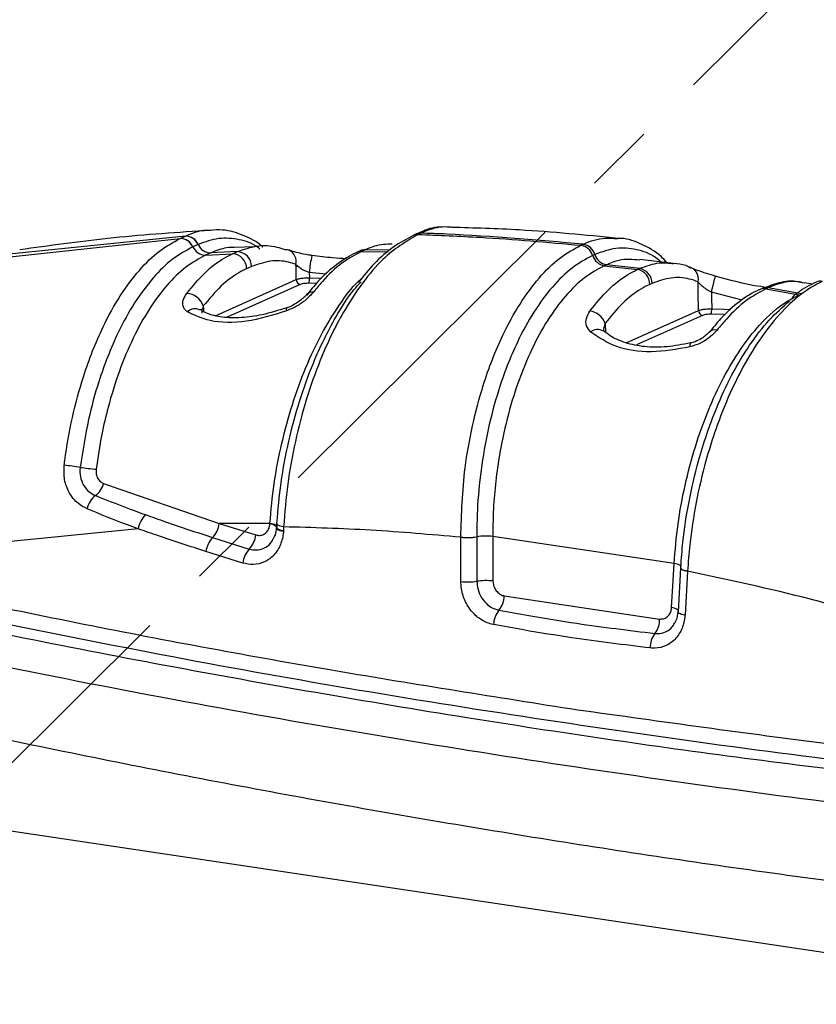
# Model space of a CAD drawing. Header units: millimetres. Extents: x 12 to 859, y 4 to 555.
# Tile 51 of 69: x 667 to 682, y 402 to 420. Entities that reach past the tile are written whole.
import ezdxf

# ---------------------------------------------------------------- set-up
doc = ezdxf.new("R2010")
doc.units = ezdxf.units.MM
doc.linetypes.add('CENTER', pattern=[10.16, 6.35, -1.27, 1.27, -1.27])
doc.layers.add('DEFAULT_1', color=7, linetype='CENTER')
doc.dimstyles.new('SLDDIMSTYLE1', dxfattribs={"dimtxt": 0.18, "dimasz": 3.556, "dimexe": 0, "dimexo": 0.0625, "dimgap": 0, "dimtad": 0, "dimtih": 1, "dimtoh": 1, "dimdec": 0, "dimrnd": 1e-09, "dimzin": 0, "dimdsep": 46, "dimtxsty": 'Standard', "dimsah": 1, "dimcen": 0.09, "dimadec": 0, "dimazin": 0, "dimtfac": 3.556, "dimtdec": 0, "dimtofl": 0, "dimtmove": 0, "dimatfit": 3, "dimfxl": 1, "dimfrac": 2, "dimtolj": 1, "dimtzin": 0, "dimarcsym": 0})

msp = doc.modelspace()

# ---------------------------------------------------------------- linework, layer by layer
at = {"color": 7, "linetype": 'Continuous', "lineweight": 25}
for p, q in [((674.948, 416.097), (674.876, 416.097)), ((666.559, 415.52), (670.01, 415.892)), ((670.109, 415.937), (666.711, 415.588)), ((670.01, 415.892), (670.012, 415.893)), ((670.012, 415.893), (670.107, 415.936)), ((670.107, 415.936), (670.109, 415.937)), ((674.321, 415.975), (674.264, 415.95)), ((674.345, 415.966), (674.344, 415.965)), ((674.402, 415.991), (674.345, 415.966)), ((674.403, 415.992), (674.402, 415.991)), ((670.244, 415.741), (670.241, 415.74)), ((670.338, 415.783), (670.244, 415.741)), ((670.341, 415.784), (670.338, 415.783)), ((671.371, 415.743), (670.997, 415.731)), ((673.38, 415.687), (673.315, 415.657)), ((677.315, 415.769), (677.356, 415.787)), ((677.315, 415.769), (677.315, 415.769)), ((677.356, 415.787), (677.357, 415.788)), ((670.568, 415.63), (670.474, 415.588)), ((670.474, 415.588), (670.966, 415.614)), ((671.054, 415.653), (670.568, 415.63)), ((670.966, 415.614), (671.054, 415.653)), ((673.303, 415.671), (673.238, 415.642)), ((677.57, 415.601), (677.529, 415.583)), ((677.529, 415.583), (677.529, 415.583)), ((677.571, 415.602), (677.57, 415.601)), ((679.005, 415.436), (678.387, 415.507)), ((671.312, 415.381), (671.223, 415.342)), ((677.782, 415.415), (677.741, 415.397)), ((677.741, 415.397), (678.347, 415.327)), ((678.386, 415.345), (677.782, 415.415)), ((678.347, 415.327), (678.386, 415.345)), ((672.492, 415.072), (672.36, 415.076)), ((678.611, 415.074), (678.572, 415.056)), ((680.619, 414.982), (680.579, 414.964)), ((680.728, 414.995), (680.688, 414.977)), ((680.688, 414.977), (681.293, 414.866)), ((681.333, 414.885), (680.728, 414.995)), ((681.539, 415.059), (681.384, 415.083)), ((677.724, 414.205), (677.723, 414.205)), ((668.616, 411.426), (670.724, 410.698)), ((671.647, 410.7), (670.724, 410.698)), ((670.724, 410.698), (671.39, 410.489)), ((671.646, 410.689), (671.647, 410.7)), ((671.774, 410.695), (671.77, 410.621)), ((669.246, 410.599), (665.28, 410.209)), ((671.766, 410.622), (671.765, 410.611)), ((671.893, 410.563), (671.892, 410.552)), ((670.602, 410.442), (671.271, 410.232)), ((675.124, 410.446), (675.124, 410.449)), ((675.128, 409.637), (675.124, 410.446)), ((675.416, 410.455), (675.416, 410.453)), ((679.014, 409.968), (675.708, 410.462)), ((671.152, 409.975), (670.48, 410.186)), ((679.131, 409.887), (679.085, 409.085)), ((679.258, 409.828), (679.212, 409.026)), ((679.258, 409.831), (679.258, 409.828)), ((675.918, 409.378), (678.748, 408.956)), ((647.475, 408), (724.357, 396.511))]:
    msp.add_line(p, q, dxfattribs=at)
at = {"color": 8, "linetype": 'Continuous', "lineweight": 25}
for p, q in [((673.833, 415.678), (673.38, 415.687)), ((673.315, 415.657), (673.8, 415.65)), ((670.665, 414.488), (672.127, 415.144)), ((672.671, 415.242), (672.364, 415.273)), ((672.366, 415.176), (672.588, 415.169)), ((672.2, 415.054), (670.869, 414.457)), ((680.251, 414.768), (679.692, 414.912)), ((678.142, 413.989), (679.459, 414.58)), ((679.533, 414.49), (678.331, 413.951)), ((677.755, 414.344), (677.762, 414.186))]:
    msp.add_line(p, q, dxfattribs=at)
at = {"color": 7, "linetype": 'Continuous', "lineweight": 25, "flags": 128}
for points in [[(671.918, 415.693), (671.964, 415.689), (671.995, 415.68)], [(672.127, 415.144), (672.123, 415.363), (672.122, 415.419)], [(672.364, 415.273), (672.366, 415.182), (672.366, 415.176)], [(679.692, 414.912), (679.707, 414.973), (679.723, 415.035), (679.739, 415.092), (679.752, 415.142), (679.762, 415.18), (679.77, 415.205), (679.773, 415.214), (679.773, 415.208)], [(679.459, 414.58), (679.453, 414.905), (679.449, 415.104)], [(679.692, 414.912), (679.694, 414.808), (679.698, 414.612)], [(679.942, 414.502), (679.918, 414.504), (679.692, 414.511)], [(671.77, 410.695), (671.77, 410.697), (671.774, 410.706)], [(671.77, 410.632), (671.774, 410.641), (671.774, 410.642)], [(675.416, 410.453), (675.418, 409.955), (675.42, 409.643)], [(675.708, 410.462), (675.71, 409.964), (675.712, 409.65)], [(678.967, 409.163), (678.995, 409.657), (679.014, 409.968)], [(679.136, 409.899), (679.132, 409.891), (679.134, 409.881), (679.141, 409.872), (679.155, 409.863), (679.174, 409.854), (679.198, 409.846), (679.226, 409.838), (679.258, 409.831)]]:
    msp.add_lwpolyline(points, dxfattribs=at)
at = {"color": 8, "linetype": 'Continuous', "lineweight": 25, "flags": 128}
for points in [[(670.433, 414.662), (670.436, 414.607), (670.438, 414.562)], [(671.954, 414.628), (671.948, 414.623), (671.944, 414.604), (671.946, 414.571)], [(679.698, 414.612), (679.933, 414.604), (680.047, 414.598)], [(671.774, 410.642), (671.772, 410.65), (671.764, 410.659), (671.751, 410.668), (671.732, 410.677), (671.708, 410.686), (671.679, 410.693), (671.647, 410.7)], [(671.897, 410.636), (671.865, 410.643), (671.836, 410.651), (671.812, 410.66), (671.793, 410.669), (671.78, 410.678), (671.772, 410.688), (671.77, 410.695)], [(671.892, 410.552), (671.86, 410.559), (671.831, 410.566), (671.807, 410.575), (671.788, 410.584), (671.775, 410.593), (671.767, 410.602), (671.765, 410.611)], [(671.893, 410.563), (671.86, 410.57), (671.832, 410.578), (671.808, 410.587), (671.789, 410.595), (671.775, 410.605), (671.768, 410.614), (671.766, 410.622)], [(679.14, 409.909), (679.138, 409.917), (679.131, 409.926), (679.117, 409.936), (679.098, 409.945), (679.074, 409.953), (679.046, 409.961), (679.014, 409.968)], [(679.131, 409.887), (679.133, 409.879), (679.141, 409.87), (679.155, 409.86), (679.174, 409.851), (679.198, 409.843), (679.226, 409.835), (679.258, 409.828)], [(679.212, 409.026), (679.179, 409.033), (679.151, 409.041), (679.127, 409.049), (679.108, 409.058), (679.095, 409.068), (679.087, 409.077), (679.085, 409.085)]]:
    msp.add_lwpolyline(points, dxfattribs=at)
at = {"color": 7, "linetype": 'Continuous', "lineweight": 25}
for centre, radius, start, end in [((670.01, 415.641), 0.251, 23.1239, 90.1386), ((670.013, 415.642), 0.251, 23.1361, 90.1542), ((670.107, 415.684), 0.251, 23.1361, 90.1542), ((670.11, 415.685), 0.251, 23.1477, 90.1698), ((674.396, 415.81), 0.182, 87.7646, 114.3444), ((670.476, 415.84), 0.252, 203.1825, 269.6627), ((670.57, 415.882), 0.252, 203.1825, 269.6627), ((673.377, 415.505), 0.181, 89.1439, 114.0729), ((677.274, 415.506), 0.266, 16.801, 81.1303), ((677.274, 415.506), 0.266, 16.8027, 81.133), ((677.315, 415.524), 0.266, 16.8027, 81.133), ((677.316, 415.525), 0.266, 16.8043, 81.1357), ((670.953, 415.343), 0.27, 359.6596, 87.2436), ((671.041, 415.383), 0.27, 359.6596, 87.2436), ((677.785, 415.66), 0.267, 196.8431, 260.6665), ((677.825, 415.679), 0.267, 196.8431, 260.6665), ((678.294, 415.054), 0.278, 0.4622, 79.0758), ((678.334, 415.072), 0.278, 0.4622, 79.0758), ((679.236, 415.159), 0.22, 345.3844, 79.4083), ((672.22, 415.145), 0.0929, 180.5729, 257.8091), ((671.786, 415.163), 0.581, 351.3607, 1.3358), ((670.113, 414.554), 0.338, 18.6732, 87.1942), ((679.118, 414.599), 0.581, 351.3607, 1.3358), ((677.43, 414.229), 0.345, 19.5818, 81.8519), ((679.552, 414.58), 0.0929, 180.5729, 257.8091), ((666.939, 403.59), 8.226, 81.2677, 83.3102), ((669.979, 425.304), 13.701, 262.4909, 263.7127), ((668.232, 411.53), 0.398, 305.8278, 344.938), ((668.733, 410.875), 0.427, 128.8671, 168.1002), ((669.71, 410.526), 0.469, 134.9035, 171.1514), ((670.257, 410.763), 0.472, 317.0361, 351.9944), ((670.928, 410.546), 0.465, 317.4663, 352.8834), ((670.947, 410.12), 0.472, 137.0371, 171.9947), ((675.245, 411.582), 1.14, 263.8933, 278.6182), ((675.245, 411.577), 1.137, 263.9077, 278.6623), ((675.588, 409.331), 1.137, 83.9065, 98.662), ((671.614, 409.917), 0.465, 137.4672, 172.8836), ((675.248, 410.768), 1.137, 263.9076, 278.6622), ((675.591, 408.519), 1.137, 83.9064, 98.662), ((675.494, 409.387), 0.424, 320.363, 358.8274), ((676.147, 408.846), 0.424, 140.3632, 178.8275), ((678.346, 408.938), 0.402, 322.1578, 2.483), ((678.981, 408.445), 0.402, 142.1575, 182.4829)]:
    msp.add_arc(centre, radius, start, end, dxfattribs=at)
at = {"color": 8, "linetype": 'Continuous', "lineweight": 25}
for centre, radius, start, end in [((674.337, 415.783), 0.182, 87.7549, 114.2101), ((674.338, 415.783), 0.182, 87.7614, 114.0492), ((674.395, 415.809), 0.182, 87.7616, 114.0207), ((671.896, 415.471), 0.231, 347.0943, 64.7995), ((674.392, 415.102), 2.036, 166.3477, 175.1666), ((673.312, 415.476), 0.181, 89.143, 114.2195), ((680.655, 414.794), 0.186, 79.4733, 113.9926), ((680.694, 414.812), 0.186, 79.4676, 114.5384), ((681.68, 414.928), 0.186, 78.1528, 114.1561), ((672.422, 414.776), 0.141, 82.583, 138.8259), ((670.282, 414.417), 0.193, 62.5206, 134.4577), ((677.62, 414.049), 0.186, 55.5679, 132.149), ((679.757, 414.079), 0.15, 73.97, 138.077), ((679.38, 413.942), 0.0813, 146.8974, 197.3264), ((671.637, 410.49), 0.199, 47.1951, 87.3397), ((678.946, 408.922), 0.242, 54.3258, 85.069)]:
    msp.add_arc(centre, radius, start, end, dxfattribs=at)
at = {"color": 7, "linetype": 'Continuous', "lineweight": 25}
for points, knots in [([(670.109, 415.937), (670.237, 415.991), (670.389, 416.055), (670.538, 416.044), (670.561, 416.042)], [0, 0, 0, 0, 0.840799, 1, 1, 1, 1]), ([(671.515, 415.734), (671.514, 415.736), (671.409, 415.84), (671.165, 415.955), (670.841, 416.062), (670.639, 416.046), (670.565, 416.04)], [0, 0, 0, 0, 0.005213, 0.399484, 0.781697, 1, 1, 1, 1]), ([(674.779, 416.098), (674.767, 416.098), (674.635, 416.1), (674.479, 416.056), (674.342, 415.98), (674.323, 415.97)], [0, 0, 0, 0, 0.078352, 0.87094, 1, 1, 1, 1]), ([(674.961, 416.093), (674.905, 416.099), (674.726, 416.118), (674.535, 416.044), (674.403, 415.992)], [0, 0, 0, 0, 0.3084843, 1, 1, 1, 1]), ([(677.998, 415.894), (677.396, 415.953), (676.381, 416.054), (675.371, 416.083), (674.961, 416.095)], [0, 0, 0, 0, 0.593807, 1, 1, 1, 1]), ([(670.45, 416.034), (669.863, 415.994), (668.734, 415.917), (667.621, 415.76), (667.087, 415.685)], [0, 0, 0, 0, 0.520138, 1, 1, 1, 1]), ([(667.898, 411.76), (667.901, 411.789), (667.939, 412.081), (668.038, 412.633), (668.262, 413.468), (668.56, 414.223), (668.914, 414.862), (669.26, 415.326), (669.629, 415.684), (669.883, 415.823), (670.01, 415.892)], [0, 0, 0, 0, 0.014971, 0.151334, 0.28769, 0.472347, 0.605708, 0.739062, 0.869532, 1, 1, 1, 1]), ([(674.344, 415.965), (674.129, 415.837), (673.784, 415.631), (673.33, 415.095), (672.936, 414.495), (672.587, 413.77), (672.301, 412.96), (672.101, 412.195), (671.959, 411.411), (671.918, 410.894), (671.897, 410.636)], [0, 0, 0, 0, 0.1799198, 0.2902282, 0.4005405, 0.552968, 0.6651245, 0.7772858, 0.8886415, 1, 1, 1, 1]), ([(674.262, 415.948), (674.143, 415.885), (673.897, 415.755), (673.559, 415.464), (673.35, 415.208), (673.254, 415.09)], [0, 0, 0, 0, 0.336864, 0.693873, 1, 1, 1, 1]), ([(674.345, 415.966), (674.724, 415.951), (675.713, 415.912), (676.704, 415.824), (677.315, 415.769)], [0, 0, 0, 0, 0.383273, 1, 1, 1, 1]), ([(677.357, 415.788), (676.527, 415.861), (675.54, 415.947), (674.558, 415.985), (674.402, 415.991)], [0, 0, 0, 0, 0.840993, 1, 1, 1, 1]), ([(678.886, 415.45), (678.85, 415.489), (678.713, 415.638), (678.433, 415.789), (678.157, 415.898), (678.003, 415.895), (677.979, 415.894)], [0, 0, 0, 0, 0.140787, 0.539074, 0.927737, 1, 1, 1, 1]), ([(670.241, 415.74), (670.118, 415.672), (669.871, 415.537), (669.512, 415.187), (669.175, 414.734), (668.831, 414.112), (668.548, 413.387), (668.317, 412.552), (668.234, 412.015), (668.188, 411.72)], [0, 0, 0, 0, 0.130713, 0.26143, 0.394912, 0.528402, 0.712994, 0.8428, 1, 1, 1, 1]), ([(671.054, 415.653), (671.174, 415.695), (671.416, 415.78), (671.705, 415.763), (671.87, 415.709), (671.918, 415.693)], [0, 0, 0, 0, 0.407832, 0.827493, 1, 1, 1, 1]), ([(673.875, 415.791), (673.768, 415.786), (673.605, 415.779), (673.437, 415.71), (673.38, 415.687)], [0, 0, 0, 0, 0.658843, 1, 1, 1, 1]), ([(675.124, 410.449), (675.139, 410.87), (675.162, 411.553), (675.332, 412.485), (675.55, 413.314), (675.845, 414.07), (676.199, 414.714), (676.548, 415.187), (676.924, 415.555), (677.184, 415.698), (677.315, 415.769)], [0, 0, 0, 0, 0.1797791, 0.2909693, 0.4021594, 0.5554865, 0.6666692, 0.7778518, 0.8889259, 1, 1, 1, 1]), ([(670.474, 415.588), (670.354, 415.522), (670.113, 415.391), (669.765, 415.051), (669.441, 414.615), (669.148, 414.087), (668.895, 413.483), (668.709, 412.883), (668.567, 412.281), (668.51, 411.898), (668.478, 411.685)], [0, 0, 0, 0, 0.131276, 0.262555, 0.393836, 0.525124, 0.657174, 0.789233, 0.882925, 1, 1, 1, 1]), ([(670.13, 414.892), (670.238, 415.022), (670.457, 415.288), (670.744, 415.504), (670.916, 415.589), (670.966, 415.614)], [0, 0, 0, 0, 0.407836, 0.827461, 1, 1, 1, 1]), ([(672.414, 415.583), (672.405, 415.584), (672.354, 415.589), (672.25, 415.609), (672.118, 415.64), (672.026, 415.668), (672.001, 415.678), (671.995, 415.68)], [0, 0, 0, 0, 0.049181, 0.285926, 0.5703, 0.899046, 1, 1, 1, 1]), ([(673.238, 415.64), (673.231, 415.638), (673.104, 415.589), (672.861, 415.424), (672.559, 415.168), (672.386, 414.945), (672.319, 414.859)], [0, 0, 0, 0, 0.021431, 0.386037, 0.763271, 1, 1, 1, 1]), ([(673.039, 415.524), (672.957, 415.528), (672.756, 415.539), (672.541, 415.567), (672.414, 415.583)], [0, 0, 0, 0, 0.411105, 1, 1, 1, 1]), ([(673.315, 415.657), (673.196, 415.593), (672.956, 415.463), (672.662, 415.187), (672.494, 414.981), (672.44, 414.915)], [0, 0, 0, 0, 0.398117, 0.807781, 1, 1, 1, 1]), ([(677.529, 415.583), (677.403, 415.514), (677.152, 415.377), (676.79, 415.022), (676.453, 414.566), (676.111, 413.945), (675.828, 413.216), (675.615, 412.416), (675.487, 411.681), (675.423, 411.02), (675.418, 410.617), (675.416, 410.455)], [0, 0, 0, 0, 0.111045, 0.22209, 0.333236, 0.444382, 0.597648, 0.708784, 0.81992, 0.927428, 1, 1, 1, 1]), ([(671.223, 415.342), (671.176, 415.319), (671.017, 415.24), (670.747, 415.038), (670.539, 414.789), (670.433, 414.662)], [0, 0, 0, 0, 0.172526, 0.580349, 1, 1, 1, 1]), ([(672.122, 415.419), (672.077, 415.434), (671.926, 415.484), (671.655, 415.501), (671.427, 415.422), (671.312, 415.381)], [0, 0, 0, 0, 0.172525, 0.580346, 1, 1, 1, 1]), ([(672.364, 415.273), (672.335, 415.283), (672.277, 415.302), (672.202, 415.348), (672.151, 415.388), (672.128, 415.412), (672.122, 415.419)], [0, 0, 0, 0, 0.262583, 0.542941, 0.859163, 1, 1, 1, 1]), ([(677.741, 415.397), (677.62, 415.331), (677.378, 415.199), (677.029, 414.855), (676.705, 414.418), (676.414, 413.886), (676.163, 413.28), (675.962, 412.613), (675.796, 411.819), (675.716, 411.087), (675.71, 410.609), (675.708, 410.462)], [0, 0, 0, 0, 0.111317, 0.222416, 0.333515, 0.444613, 0.555712, 0.666811, 0.777909, 0.931626, 1, 1, 1, 1]), ([(677.479, 414.57), (677.588, 414.704), (677.809, 414.976), (678.106, 415.207), (678.288, 415.297), (678.347, 415.327)], [0, 0, 0, 0, 0.396567, 0.804634, 1, 1, 1, 1]), ([(679.322, 415.354), (679.291, 415.37), (679.191, 415.422), (679.08, 415.429), (679.004, 415.434)], [0, 0, 0, 0, 0.312476, 1, 1, 1, 1]), ([(679.276, 415.376), (679.284, 415.373), (679.326, 415.356), (679.426, 415.318), (679.59, 415.26), (679.712, 415.226), (679.773, 415.208)], [0, 0, 0, 0, 0.075808, 0.405564, 0.704928, 1, 1, 1, 1]), ([(672.127, 415.144), (672.144, 415.15), (672.177, 415.161), (672.253, 415.173), (672.319, 415.177), (672.357, 415.176), (672.366, 415.176)], [0, 0, 0, 0, 0.300217, 0.600458, 0.900612, 1, 1, 1, 1]), ([(679.449, 415.104), (679.396, 415.122), (679.238, 415.177), (678.957, 415.195), (678.727, 415.115), (678.611, 415.074)], [0, 0, 0, 0, 0.1953664, 0.591933, 1, 1, 1, 1]), ([(679.773, 415.208), (680.016, 415.142), (680.347, 415.053), (680.629, 415.015), (680.703, 415.005)], [0, 0, 0, 0, 0.736752, 1, 1, 1, 1]), ([(671.774, 410.706), (671.796, 410.951), (671.84, 411.448), (671.982, 412.199), (672.18, 412.935), (672.459, 413.712), (672.799, 414.396), (673.102, 414.878), (673.264, 415.057), (673.308, 415.105)], [0, 0, 0, 0, 0.147254, 0.298635, 0.446504, 0.598626, 0.802078, 0.94704, 1, 1, 1, 1]), ([(672.36, 415.076), (672.353, 415.076), (672.328, 415.076), (672.284, 415.073), (672.234, 415.066), (672.211, 415.058), (672.2, 415.054)], [0, 0, 0, 0, 0.099395, 0.399547, 0.699775, 1, 1, 1, 1]), ([(678.572, 415.056), (678.516, 415.029), (678.349, 414.945), (678.069, 414.73), (677.861, 414.474), (677.755, 414.344)], [0, 0, 0, 0, 0.195366, 0.591933, 1, 1, 1, 1]), ([(681.718, 415.111), (681.716, 415.11), (681.584, 415.05), (681.318, 414.887), (680.931, 414.526), (680.562, 414.052), (680.223, 413.486), (679.884, 412.757), (679.607, 411.944), (679.406, 411.083), (679.301, 410.403), (679.27, 409.989), (679.258, 409.831)], [0, 0, 0, 0, 0.001576, 0.11271, 0.223844, 0.334978, 0.446112, 0.55568, 0.708945, 0.820092, 0.931238, 1, 1, 1, 1]), ([(679.692, 414.912), (679.661, 414.929), (679.599, 414.965), (679.521, 415.029), (679.473, 415.075), (679.453, 415.099), (679.449, 415.104)], [0, 0, 0, 0, 0.287319, 0.590603, 0.92453, 1, 1, 1, 1]), ([(680.688, 414.977), (680.569, 414.912), (680.325, 414.78), (680.026, 414.501), (679.854, 414.291), (679.798, 414.224)], [0, 0, 0, 0, 0.396567, 0.804634, 1, 1, 1, 1]), ([(681.384, 415.079), (681.347, 415.089), (681.198, 415.128), (680.935, 415.101), (680.719, 415.015), (680.62, 414.976)], [0, 0, 0, 0, 0.148538, 0.605215, 1, 1, 1, 1]), ([(681.605, 415.096), (681.491, 415.043), (681.339, 414.972), (681.198, 414.848), (681.164, 414.817)], [0, 0, 0, 0, 0.7572067, 1, 1, 1, 1]), ([(670.147, 414.555), (670.14, 414.559), (670.103, 414.584), (670.058, 414.651), (670.054, 414.766), (670.104, 414.85), (670.13, 414.892)], [0, 0, 0, 0, 0.064066, 0.336483, 0.666916, 1, 1, 1, 1]), ([(672.44, 414.915), (672.397, 414.868), (672.315, 414.778), (672.138, 414.653), (672.01, 414.598), (671.946, 414.571)], [0, 0, 0, 0, 0.361108, 0.683015, 1, 1, 1, 1]), ([(672.316, 414.869), (672.305, 414.856), (672.28, 414.827), (672.207, 414.763), (672.104, 414.694), (672.01, 414.646), (671.961, 414.632), (671.954, 414.629)], [0, 0, 0, 0, 0.164106, 0.38658, 0.679493, 0.949686, 1, 1, 1, 1]), ([(679.014, 409.968), (679.033, 410.206), (679.072, 410.679), (679.206, 411.4), (679.39, 412.096), (679.628, 412.76), (679.907, 413.36), (680.224, 413.89), (680.61, 414.382), (680.975, 414.705), (681.218, 414.828), (681.293, 414.866)], [0, 0, 0, 0, 0.111311, 0.220823, 0.333512, 0.443025, 0.555714, 0.665226, 0.777915, 0.931628, 1, 1, 1, 1]), ([(680.58, 414.963), (680.572, 414.96), (680.444, 414.911), (680.2, 414.746), (679.894, 414.486), (679.718, 414.26), (679.649, 414.171)], [0, 0, 0, 0, 0.021346, 0.3836, 0.758054, 1, 1, 1, 1]), ([(671.954, 414.629), (671.803, 414.582), (671.521, 414.495), (671.12, 414.438), (670.774, 414.449), (670.518, 414.51), (670.413, 414.573), (670.375, 414.596)], [0, 0, 0, 0, 0.240504, 0.448077, 0.664876, 0.877562, 1, 1, 1, 1]), ([(679.136, 409.899), (679.147, 410.052), (679.176, 410.447), (679.277, 411.102), (679.47, 411.932), (679.738, 412.72), (680.062, 413.419), (680.389, 413.965), (680.743, 414.427), (680.993, 414.644), (681.117, 414.752)], [0, 0, 0, 0, 0.077553, 0.201133, 0.328297, 0.501184, 0.624787, 0.748378, 0.875554, 1, 1, 1, 1]), ([(679.459, 414.58), (679.476, 414.585), (679.509, 414.597), (679.585, 414.608), (679.651, 414.612), (679.689, 414.612), (679.698, 414.612)], [0, 0, 0, 0, 0.300217, 0.600458, 0.900612, 1, 1, 1, 1]), ([(671.946, 414.571), (671.701, 414.496), (671.211, 414.346), (670.564, 414.356), (670.275, 414.493), (670.147, 414.555)], [0, 0, 0, 0, 0.356713, 0.713207, 1, 1, 1, 1]), ([(677.495, 414.187), (677.465, 414.223), (677.405, 414.296), (677.402, 414.437), (677.453, 414.526), (677.479, 414.57)], [0, 0, 0, 0, 0.328728, 0.662443, 1, 1, 1, 1]), ([(679.692, 414.511), (679.686, 414.512), (679.661, 414.512), (679.617, 414.509), (679.566, 414.502), (679.544, 414.494), (679.533, 414.49)], [0, 0, 0, 0, 0.099395, 0.399547, 0.699775, 1, 1, 1, 1]), ([(679.302, 413.917), (679.065, 413.874), (678.59, 413.788), (677.935, 413.889), (677.641, 414.089), (677.495, 414.187)], [0, 0, 0, 0, 0.3362775, 0.6713434, 1, 1, 1, 1]), ([(679.311, 413.988), (679.167, 413.961), (678.879, 413.906), (678.473, 413.909), (678.123, 413.982), (677.873, 414.091), (677.768, 414.179), (677.731, 414.21)], [0, 0, 0, 0, 0.2248472, 0.4499279, 0.6654243, 0.8818529, 1, 1, 1, 1]), ([(679.798, 414.224), (679.791, 414.214), (679.748, 414.163), (679.649, 414.075), (679.485, 413.974), (679.363, 413.936), (679.302, 413.917)], [0, 0, 0, 0, 0.075808, 0.405564, 0.704928, 1, 1, 1, 1]), ([(679.645, 414.18), (679.644, 414.178), (679.635, 414.166), (679.593, 414.124), (679.513, 414.066), (679.412, 414.013), (679.34, 413.994), (679.311, 413.987)], [0, 0, 0, 0, 0.03458, 0.250196, 0.510042, 0.806288, 1, 1, 1, 1]), ([(668.315, 410.963), (668.258, 410.993), (668.129, 411.062), (667.982, 411.251), (667.888, 411.496), (667.895, 411.671), (667.898, 411.76)], [0, 0, 0, 0, 0.2139769, 0.4805754, 0.7355618, 1, 1, 1, 1]), ([(668.188, 411.72), (668.188, 411.718), (668.181, 411.662), (668.185, 411.547), (668.244, 411.391), (668.342, 411.27), (668.427, 411.227), (668.465, 411.207)], [0, 0, 0, 0, 0.00969, 0.262486, 0.515589, 0.782727, 1, 1, 1, 1]), ([(668.478, 411.685), (668.477, 411.656), (668.475, 411.597), (668.507, 411.517), (668.556, 411.457), (668.598, 411.436), (668.616, 411.426)], [0, 0, 0, 0, 0.261483, 0.525061, 0.786497, 1, 1, 1, 1]), ([(668.465, 411.207), (668.705, 411.112), (669.007, 410.993), (669.315, 410.881), (669.379, 410.859)], [0, 0, 0, 0, 0.794591, 1, 1, 1, 1]), ([(669.246, 410.599), (669.182, 410.622), (668.868, 410.739), (668.56, 410.864), (668.315, 410.963)], [0, 0, 0, 0, 0.2052081, 1, 1, 1, 1]), ([(669.379, 410.859), (669.5, 410.815), (669.905, 410.671), (670.314, 410.536), (670.602, 410.442)], [0, 0, 0, 0, 0.298755, 1, 1, 1, 1]), ([(671.39, 410.489), (671.415, 410.484), (671.464, 410.474), (671.536, 410.496), (671.594, 410.542), (671.635, 410.609), (671.642, 410.662), (671.646, 410.689)], [0, 0, 0, 0, 0.201362, 0.402721, 0.604164, 0.805846, 1, 1, 1, 1]), ([(671.77, 410.632), (671.77, 410.636), (671.771, 410.655), (671.772, 410.674), (671.773, 410.69)], [0, 0, 0, 0, 0.194136, 1, 1, 1, 1]), ([(658.753, 410.482), (658.753, 410.482), (660.579, 410.038), (664.237, 409.196), (669.733, 408.089), (675.088, 407.163), (680.301, 406.392), (685.365, 405.817), (690.448, 405.215), (693.787, 405.297), (695.498, 404.991), (695.498, 404.991)], [0, 0, 0, 0, 0, 0.149498, 0.299044, 0.44859, 0.586293, 0.723995, 0.861997, 1, 1, 1, 1, 1]), ([(670.48, 410.186), (670.191, 410.28), (669.78, 410.415), (669.369, 410.556), (669.246, 410.599)], [0, 0, 0, 0, 0.701228, 1, 1, 1, 1]), ([(671.892, 410.552), (671.892, 410.548), (671.886, 410.464), (671.85, 410.308), (671.73, 410.116), (671.557, 409.987), (671.352, 409.934), (671.216, 409.962), (671.152, 409.975)], [0, 0, 0, 0, 0.009767, 0.211596, 0.405811, 0.617226, 0.818901, 1, 1, 1, 1]), ([(671.702, 410.409), (671.713, 410.425), (671.748, 410.476), (671.763, 410.551), (671.768, 410.607), (671.769, 410.618), (671.769, 410.62)], [0, 0, 0, 0, 0.27323, 0.861884, 0.966511, 1, 1, 1, 1]), ([(671.897, 410.636), (671.896, 410.615), (671.894, 410.591), (671.893, 410.567), (671.893, 410.563)], [0, 0, 0, 0, 0.8476568, 1, 1, 1, 1]), ([(675.124, 410.446), (674.577, 410.494), (673.5, 410.59), (672.426, 410.621), (671.897, 410.636)], [0, 0, 0, 0, 0.50786, 1, 1, 1, 1]), ([(695.679, 404.366), (692.631, 404.574), (687.282, 404.939), (679.615, 405.873), (672.689, 406.946), (665.756, 408.254), (661.139, 409.333), (658.831, 409.873)], [0, 0, 0, 0, 0.248505, 0.435999, 0.623492, 0.811746, 1, 1, 1, 1]), ([(677.116, 407.317), (675.644, 407.55), (672.641, 408.024), (668.109, 408.865), (665.052, 409.52), (663.523, 409.847)], [0, 0, 0, 0, 0.324651, 0.66225, 1, 1, 1, 1]), ([(682.467, 409.056), (682.144, 409.145), (681.079, 409.438), (680.006, 409.668), (679.258, 409.828)], [0, 0, 0, 0, 0.3025522, 1, 1, 1, 1]), ([(675.723, 408.854), (675.72, 408.855), (675.645, 408.869), (675.505, 408.926), (675.324, 409.08), (675.191, 409.289), (675.134, 409.488), (675.129, 409.603), (675.128, 409.637)], [0, 0, 0, 0, 0.011088, 0.235223, 0.446521, 0.681613, 0.905924, 1, 1, 1, 1]), ([(675.42, 409.643), (675.421, 409.62), (675.424, 409.543), (675.462, 409.409), (675.552, 409.269), (675.676, 409.16), (675.771, 409.132), (675.821, 409.116)], [0, 0, 0, 0, 0.094121, 0.318524, 0.553668, 0.76497, 1, 1, 1, 1]), ([(675.712, 409.65), (675.714, 409.621), (675.719, 409.565), (675.758, 409.486), (675.814, 409.423), (675.871, 409.39), (675.907, 409.381), (675.918, 409.378)], [0, 0, 0, 0, 0.224655, 0.449318, 0.673831, 0.89805, 1, 1, 1, 1]), ([(690.721, 405.491), (688.455, 405.693), (683.921, 406.099), (677.111, 407.014), (670.298, 408.134), (665.764, 409.084), (663.496, 409.559)], [0, 0, 0, 0, 0.2498768, 0.5, 0.7498768, 1, 1, 1, 1]), ([(675.821, 409.116), (676.002, 409.083), (676.476, 408.997), (677.423, 408.844), (678.19, 408.75), (678.664, 408.692)], [0, 0, 0, 0, 0.192016, 0.500008, 1, 1, 1, 1]), ([(678.748, 408.956), (678.772, 408.956), (678.822, 408.955), (678.888, 408.991), (678.937, 409.048), (678.962, 409.11), (678.966, 409.151), (678.967, 409.163)], [0, 0, 0, 0, 0.223928, 0.447849, 0.671912, 0.896266, 1, 1, 1, 1]), ([(679.021, 408.882), (679.033, 408.899), (679.074, 408.958), (679.083, 409.038), (679.089, 409.095)], [0, 0, 0, 0, 0.278259, 1, 1, 1, 1]), ([(679.212, 409.026), (679.211, 409.022), (679.206, 408.939), (679.17, 408.783), (679.05, 408.591), (678.877, 408.462), (678.707, 408.419), (678.608, 408.426), (678.579, 408.428)], [0, 0, 0, 0, 0.010852, 0.235297, 0.451216, 0.686318, 0.910578, 1, 1, 1, 1]), ([(678.579, 408.428), (678.103, 408.486), (677.333, 408.581), (676.381, 408.735), (675.906, 408.821), (675.723, 408.854)], [0, 0, 0, 0, 0.499992, 0.807984, 1, 1, 1, 1]), ([(660.016, 408.311), (660.811, 408.119), (663.099, 407.569), (666.887, 406.736), (671.381, 405.845), (675.878, 405.057), (680.377, 404.37), (684.875, 403.786), (689.37, 403.305), (693.584, 402.944), (696.297, 402.782), (697.514, 402.709)], [0, 0, 0, 0, 0.063754, 0.183616, 0.303468, 0.423303, 0.54312, 0.66292, 0.782702, 0.902467, 1, 1, 1, 1]), ([(690.71, 405.785), (689.241, 405.909), (686.243, 406.162), (681.71, 406.671), (678.647, 407.102), (677.116, 407.317)], [0, 0, 0, 0, 0.324651, 0.66225, 1, 1, 1, 1])]:
    msp.add_open_spline(points, degree=3, knots=knots, dxfattribs=at)
at = {"color": 8, "linetype": 'Continuous', "lineweight": 25}
for points, knots in [([(671.466, 415.699), (671.457, 415.707), (671.339, 415.806), (671.087, 415.881), (670.718, 415.918), (670.467, 415.829), (670.341, 415.784)], [0, 0, 0, 0, 0.028006, 0.354193, 0.677101, 1, 1, 1, 1]), ([(677.357, 415.788), (677.358, 415.789), (677.489, 415.847), (677.701, 415.918), (677.904, 415.895), (677.981, 415.886)], [0, 0, 0, 0, 0.008861, 0.6246, 1, 1, 1, 1]), ([(670.997, 415.731), (670.951, 415.73), (670.809, 415.726), (670.665, 415.669), (670.568, 415.63)], [0, 0, 0, 0, 0.3266643, 1, 1, 1, 1]), ([(678.773, 415.463), (678.743, 415.49), (678.604, 415.61), (678.327, 415.702), (677.953, 415.737), (677.698, 415.647), (677.571, 415.602)], [0, 0, 0, 0, 0.086881, 0.389814, 0.694907, 1, 1, 1, 1]), ([(678.386, 415.498), (678.26, 415.51), (678.061, 415.529), (677.857, 415.446), (677.782, 415.415)], [0, 0, 0, 0, 0.631875, 1, 1, 1, 1]), ([(678.386, 415.345), (678.507, 415.39), (678.715, 415.469), (678.919, 415.445), (679.005, 415.434)], [0, 0, 0, 0, 0.576357, 1, 1, 1, 1]), ([(671.647, 410.7), (671.668, 410.94), (671.712, 411.425), (671.854, 412.157), (672.049, 412.875), (672.293, 413.545), (672.584, 414.162), (672.906, 414.683), (673.158, 415.024), (673.301, 415.151), (673.325, 415.172)], [0, 0, 0, 0, 0.137981, 0.279931, 0.417863, 0.55984, 0.696777, 0.837776, 0.973123, 1, 1, 1, 1]), ([(681.383, 415.078), (681.344, 415.088), (681.192, 415.129), (680.968, 415.089), (680.787, 415.018), (680.728, 414.995)], [0, 0, 0, 0, 0.191324, 0.738185, 1, 1, 1, 1]), ([(670.433, 414.662), (670.42, 414.63), (670.402, 414.585), (670.406, 414.543), (670.408, 414.53)], [0, 0, 0, 0, 0.705231, 1, 1, 1, 1]), ([(677.755, 414.344), (677.742, 414.31), (677.723, 414.261), (677.729, 414.212), (677.73, 414.197)], [0, 0, 0, 0, 0.702792, 1, 1, 1, 1]), ([(671.271, 410.232), (671.314, 410.223), (671.406, 410.204), (671.542, 410.241), (671.649, 410.312), (671.688, 410.384), (671.702, 410.409)], [0, 0, 0, 0, 0.25549, 0.54003, 0.838369, 1, 1, 1, 1]), ([(678.664, 408.692), (678.683, 408.69), (678.75, 408.686), (678.862, 408.716), (678.969, 408.787), (679.008, 408.858), (679.021, 408.882)], [0, 0, 0, 0, 0.132641, 0.465311, 0.814128, 1, 1, 1, 1])]:
    msp.add_open_spline(points, degree=3, knots=knots, dxfattribs=at)

# ---------------------------------------------------------------- leaders
at = {"layer": 'DEFAULT_1'}
msp.add_leader([(683.867, 423.171), (648.824, 388.313)], dimstyle='SLDDIMSTYLE1', dxfattribs=at)

doc.saveas('drawing.dxf')
